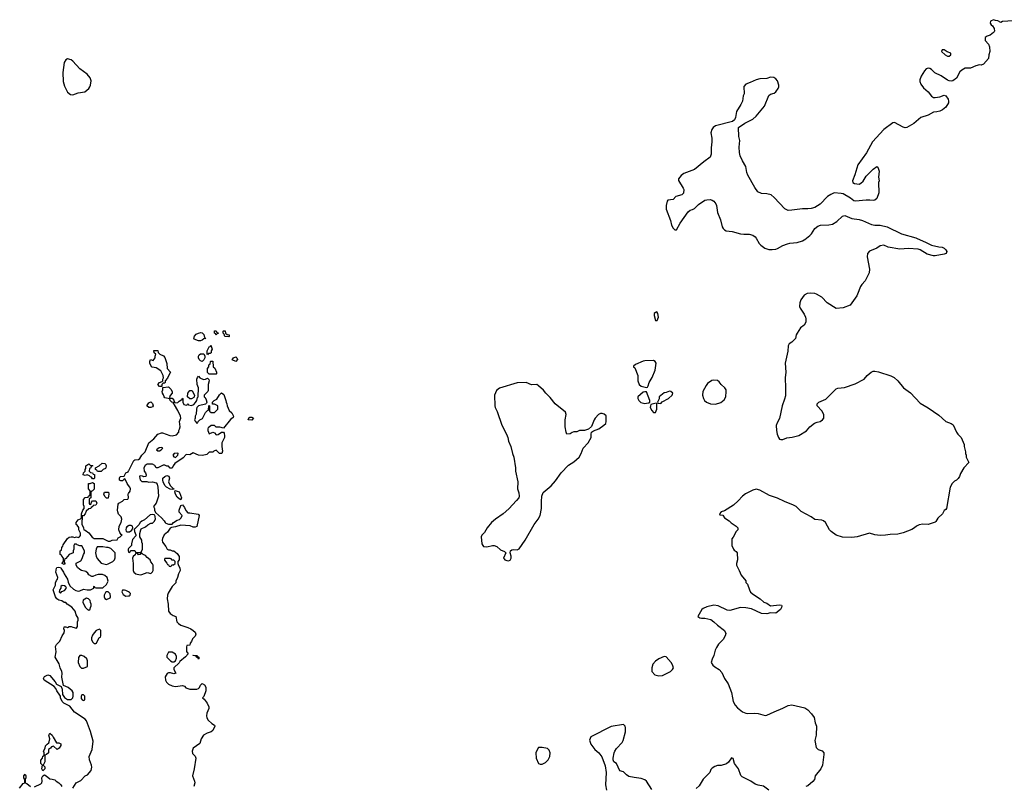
# Model space of a CAD drawing. Header units: inches. Extents: x 2293880 to 2522759, y 823965 to 1006879.
# Tile 221 of 256: x 2398769 to 2409891, y 903813 to 912468. Entities that reach past the tile are written whole.
import ezdxf

# ---------------------------------------------------------------- set-up
doc = ezdxf.new("R2010")
doc.units = ezdxf.units.IN
doc.header["$MEASUREMENT"] = 0
for name, color, linetype in [('C3990', 7, 'Continuous'), ('C3991', 7, 'Continuous'), ('C4900', 7, 'Continuous'), ('C4901', 7, 'Continuous')]:
    doc.layers.add(name, color=color, linetype=linetype)

msp = doc.modelspace()

# ---------------------------------------------------------------- linework, layer by layer
at = {"layer": 'C3990', "color": 5, "elevation": 80}
for points in [[(2399570, 907434), (2399590, 907434), (2399594, 907430), (2399578, 907422), (2399573, 907407), (2399558, 907402), (2399554, 907370), (2399570, 907354), (2399593, 907353), (2399598, 907338), (2399613, 907333), (2399614, 907290), (2399610, 907286), (2399590, 907286), (2399582, 907302), (2399570, 907306), (2399558, 907318), (2399530, 907328), (2399510, 907322), (2399488, 907330), (2399489, 907350), (2399508, 907370), (2399509, 907390), (2399518, 907402), (2399518, 907430), (2399550, 907454)], [(2399690, 907366), (2399647, 907367), (2399642, 907382), (2399626, 907390), (2399626, 907410), (2399666, 907430), (2399700, 907460), (2399730, 907458), (2399738, 907450), (2399745, 907430), (2399742, 907410), (2399738, 907402), (2399714, 907390)], [(2399750, 907066), (2399730, 907086), (2399718, 907110), (2399728, 907132), (2399772, 907132), (2399778, 907110), (2399770, 907066)], [(2399710, 906518), (2399645, 906515), (2399632, 906490), (2399625, 906450), (2399632, 906410), (2399644, 906384), (2399691, 906331), (2399750, 906316), (2399770, 906326), (2399822, 906350), (2399842, 906370), (2399849, 906391), (2399848, 906448), (2399799, 906499), (2399770, 906509), (2399750, 906509)], [(2399250, 906078), (2399234, 906070), (2399234, 906050), (2399224, 906036), (2399214, 906010), (2399230, 905994), (2399247, 906013), (2399275, 906025), (2399298, 906050), (2399290, 906066), (2399276, 906076)], [(2399770, 906008), (2399750, 906008), (2399740, 906000), (2399722, 905970), (2399722, 905950), (2399730, 905934), (2399750, 905922), (2399790, 905942), (2399795, 905950), (2399790, 905986)], [(2399525, 905935), (2399485, 905915), (2399482, 905890), (2399510, 905834), (2399534, 905810), (2399550, 905802), (2399567, 905813), (2399568, 905832), (2399578, 905850), (2399578, 905870), (2399568, 905888), (2399566, 905910), (2399546, 905930)], [(2399670, 905586), (2399634, 905570), (2399610, 905546), (2399590, 905518), (2399581, 905490), (2399581, 905470), (2399590, 905442), (2399610, 905425), (2399630, 905425), (2399638, 905430), (2399667, 905493), (2399682, 905498), (2399686, 905510), (2399686, 905570)], [(2399470, 905288), (2399450, 905288), (2399432, 905268), (2399431, 905210), (2399447, 905167), (2399467, 905147), (2399490, 905145), (2399535, 905165), (2399535, 905230), (2399528, 905250), (2399498, 905278)], [(2399490, 904846), (2399470, 904846), (2399462, 904830), (2399464, 904804), (2399474, 904790), (2399490, 904782), (2399506, 904790), (2399506, 904830)], [(2399191, 904229), (2399150, 904266), (2399130, 904258), (2399117, 904243), (2399094, 904230), (2399094, 904190), (2399074, 904170), (2399054, 904166), (2399052, 904090), (2399034, 904050), (2399052, 904032), (2399052, 904010), (2399030, 903986), (2399018, 904010), (2399026, 904050), (2399009, 904070), (2399009, 904109), (2399028, 904130), (2399030, 904154), (2399042, 904158), (2399046, 904170), (2399046, 904190), (2399038, 904210), (2399056, 904244), (2399062, 904270), (2399078, 904290), (2399097, 904303), (2399104, 904316), (2399109, 904350), (2399099, 904390), (2399110, 904412), (2399138, 904390), (2399146, 904366), (2399185, 904305), (2399210, 904302), (2399233, 904293), (2399233, 904273), (2399217, 904243)]]:
    msp.add_lwpolyline(points, close=True, dxfattribs=at)
for points in [[(2400000, 907208), (2399982, 907230), (2399962, 907282), (2399950, 907286), (2399942, 907270), (2399930, 907262), (2399910, 907262), (2399898, 907270), (2399898, 907290), (2399906, 907310), (2399950, 907314), (2399968, 907350), (2399995, 907365), (2400000, 907373)], [(2399369, 903790), (2399409, 903850), (2399461, 903879), (2399508, 903930), (2399537, 903943), (2399578, 903990), (2399584, 904030), (2399581, 904050), (2399557, 904110), (2399553, 904150), (2399589, 904230), (2399598, 904322), (2399569, 904430), (2399525, 904550), (2399509, 904570), (2399389, 904650), (2399336, 904716), (2399269, 904750), (2399249, 904770), (2399229, 904810), (2399229, 904830), (2399223, 904843), (2399190, 904889), (2399177, 904917), (2399160, 904940), (2399046, 905010), (2399038, 905030), (2399050, 905052), (2399088, 905072), (2399110, 905065), (2399171, 904991), (2399185, 904965), (2399238, 904938), (2399251, 904911), (2399252, 904850), (2399275, 904815), (2399310, 904791), (2399350, 904792), (2399368, 904810), (2399375, 904830), (2399375, 904870), (2399362, 904890), (2399318, 904930), (2399266, 904950), (2399246, 905046), (2399249, 905090), (2399245, 905110), (2399225, 905150), (2399216, 905196), (2399169, 905270), (2399181, 905330), (2399174, 905390), (2399186, 905414), (2399224, 905450), (2399249, 905510), (2399273, 905547), (2399275, 905570), (2399269, 905590), (2399270, 905614), (2399290, 905614), (2399310, 905606), (2399330, 905618), (2399350, 905618), (2399368, 905608), (2399410, 905598), (2399423, 905617), (2399422, 905670), (2399429, 905690), (2399429, 905710), (2399409, 905750), (2399395, 905790), (2399357, 905837), (2399306, 905870), (2399290, 905886), (2399270, 905888), (2399245, 905905), (2399210, 905915), (2399189, 905929), (2399175, 905950), (2399149, 906031), (2399175, 906085), (2399175, 906110), (2399185, 906135), (2399198, 906150), (2399202, 906170), (2399179, 906230), (2399184, 906276), (2399190, 906282), (2399210, 906285), (2399230, 906282), (2399236, 906276), (2399265, 906230), (2399271, 906210), (2399311, 906151), (2399318, 906118), (2399337, 906077), (2399377, 906037), (2399403, 906023), (2399430, 906016), (2399450, 906018), (2399490, 906038), (2399530, 906031), (2399568, 906032), (2399606, 906050), (2399606, 906070), (2399610, 906074), (2399618, 906058), (2399630, 906054), (2399710, 906054), (2399750, 906092), (2399769, 906130), (2399759, 906170), (2399730, 906194), (2399703, 906203), (2399657, 906203), (2399630, 906198), (2399597, 906183), (2399583, 906183), (2399550, 906202), (2399539, 906219), (2399518, 906238), (2399468, 906250), (2399450, 906259), (2399423, 906283), (2399409, 906310), (2399408, 906332), (2399460, 906360), (2399476, 906384), (2399489, 906430), (2399502, 906450), (2399502, 906470), (2399470, 906528), (2399449, 906529), (2399418, 906538), (2399410, 906546), (2399390, 906546), (2399382, 906530), (2399382, 906490), (2399372, 906470), (2399372, 906450), (2399330, 906428), (2399290, 906386), (2399278, 906382), (2399272, 906350), (2399278, 906330), (2399270, 906318), (2399248, 906328), (2399248, 906332), (2399266, 906350), (2399266, 906390), (2399246, 906410), (2399242, 906422), (2399226, 906430), (2399228, 906470), (2399242, 906478), (2399246, 906510), (2399256, 906524), (2399260, 906540), (2399310, 906611), (2399330, 906625), (2399351, 906631), (2399371, 906631), (2399390, 906622), (2399411, 906631), (2399430, 906622), (2399446, 906630), (2399456, 906644), (2399458, 906670), (2399438, 906710), (2399436, 906736), (2399420, 906760), (2399408, 906770), (2399406, 906790), (2399430, 906822), (2399462, 906838), (2399467, 906853), (2399469, 906890), (2399482, 906930), (2399498, 906950), (2399498, 906970), (2399489, 906990), (2399489, 907051), (2399510, 907074), (2399542, 907078), (2399546, 907090), (2399562, 907098), (2399566, 907110), (2399566, 907150), (2399546, 907170), (2399548, 907232), (2399567, 907233), (2399590, 907242), (2399612, 907230), (2399612, 907168), (2399593, 907147), (2399578, 907142), (2399574, 907130), (2399574, 907070), (2399558, 907062), (2399554, 907050), (2399554, 907010), (2399558, 906998), (2399570, 906994), (2399578, 907002), (2399580, 907020), (2399590, 907034), (2399630, 907034), (2399642, 907010), (2399630, 906986), (2399598, 906982), (2399594, 906970), (2399578, 906962), (2399574, 906950), (2399550, 906946), (2399521, 906919), (2399510, 906889), (2399490, 906868), (2399474, 906866), (2399472, 906772), (2399492, 906730), (2399494, 906710), (2399510, 906705), (2399550, 906676), (2399587, 906627), (2399610, 906612), (2399710, 906611), (2399770, 906582), (2399790, 906582), (2399813, 906593), (2399870, 906594), (2399883, 906617), (2399906, 906630), (2399926, 906650), (2399916, 906656), (2399900, 906680), (2399889, 906710), (2399894, 906750), (2399915, 906790), (2399922, 906830), (2399914, 906854), (2399886, 906886), (2399877, 906910), (2399874, 906930), (2399883, 906997), (2399889, 907011), (2399930, 907032), (2399950, 907052), (2399990, 907054), (2399998, 907070), (2399995, 907110), (2400000, 907117)], [(2400000, 906754), (2399979, 906741), (2399971, 906730), (2399968, 906708), (2399974, 906694), (2399985, 906685), (2400000, 906686)], [(2400000, 906496), (2399994, 906490), (2399994, 906470), (2399998, 906458), (2400000, 906457)], [(2400000, 906008), (2399970, 906024), (2399952, 906028), (2399930, 906026), (2399925, 906010), (2399940, 905980), (2399970, 905961), (2400000, 905962)], [(2398769, 903791), (2398810, 903845), (2398826, 903850), (2398829, 903890), (2398815, 903910), (2398815, 903930), (2398830, 903951), (2398839, 903930), (2398839, 903910), (2398831, 903890), (2398832, 903852), (2398850, 903845), (2398890, 903811)], [(2398935, 903805), (2399010, 903842), (2399018, 903850), (2399022, 903870), (2399018, 903910), (2399029, 903931), (2399050, 903942), (2399070, 903932), (2399110, 903898), (2399135, 903895), (2399165, 903885), (2399182, 903870), (2399213, 903853), (2399236, 903830), (2399246, 903810)]]:
    msp.add_lwpolyline(points, dxfattribs=at)
at = {"layer": 'C3991', "color": 5, "elevation": 120}
msp.add_lwpolyline([(2399310, 912028), (2399290, 912015), (2399270, 911986), (2399257, 911870), (2399262, 911770), (2399276, 911716), (2399310, 911651), (2399343, 911623), (2399370, 911621), (2399430, 911643), (2399505, 911655), (2399529, 911671), (2399550, 911691), (2399561, 911710), (2399569, 911730), (2399577, 911777), (2399564, 911810), (2399532, 911852), (2399450, 911913), (2399370, 911999), (2399350, 912014)], close=True, dxfattribs=at)
at = {"layer": 'C4900', "color": 5}
for points, elevation in [([(2408900, 910000), (2409010, 909954), (2409070, 909923), (2409150, 909903), (2409190, 909901), (2409211, 909890), (2409232, 909870), (2409242, 909850), (2409234, 909830), (2409210, 909822), (2409110, 909801), (2409090, 909803), (2409020, 909820), (2408942, 909870), (2408918, 909878), (2408810, 909884), (2408710, 909877), (2408580, 909900), (2408530, 909921), (2408490, 909916), (2408451, 909889), (2408367, 909853), (2408344, 909830), (2408342, 909790), (2408367, 909653), (2408363, 909610), (2408321, 909519), (2408281, 909479), (2408266, 909454), (2408231, 909370), (2408227, 909350), (2408150, 909246), (2408070, 909213), (2407990, 909209), (2407890, 909272), (2407830, 909334), (2407770, 909370), (2407750, 909377), (2407700, 909380), (2407665, 909375), (2407630, 909359), (2407593, 909307), (2407582, 909270), (2407579, 909230), (2407585, 909210), (2407630, 909143), (2407645, 909110), (2407650, 909090), (2407648, 909052), (2407630, 909019), (2407590, 908989), (2407551, 908930), (2407541, 908910), (2407531, 908869), (2407490, 908829), (2407462, 908810), (2407450, 908786), (2407445, 908725), (2407417, 908590), (2407422, 908490), (2407415, 908425), (2407420, 908310), (2407418, 908222), (2407410, 908182), (2407380, 908110), (2407350, 907966), (2407324, 907916), (2407315, 907885), (2407317, 907830), (2407325, 907790), (2407339, 907750), (2407353, 907733), (2407368, 907728), (2407390, 907729), (2407433, 907747), (2407495, 907755), (2407570, 907772), (2407655, 907825), (2407694, 907870), (2407747, 907913), (2407776, 907924), (2407810, 907931), (2407839, 907950), (2407852, 907970), (2407852, 908010), (2407830, 908053), (2407778, 908110), (2407779, 908130), (2407795, 908150), (2407875, 908185), (2407990, 908301), (2408010, 908308), (2408086, 908314), (2408205, 908355), (2408308, 908410), (2408342, 908450), (2408389, 908490), (2408410, 908499), (2408430, 908501), (2408470, 908494), (2408610, 908447), (2408646, 908430), (2408690, 908391), (2408753, 908313), (2408830, 908257), (2408939, 908139), (2409030, 908086), (2409150, 908002), (2409230, 907931), (2409290, 907910), (2409313, 907893), (2409351, 907810), (2409367, 907787), (2409405, 907750), (2409438, 907670), (2409438, 907650), (2409452, 907590), (2409452, 907570), (2409462, 907550), (2409462, 907530), (2409491, 907470), (2409432, 907410), (2409397, 907343), (2409385, 907310), (2409370, 907289), (2409351, 907270), (2409330, 907259), (2409301, 907230), (2409281, 907190), (2409238, 906950), (2409230, 906938), (2409212, 906928), (2409192, 906890), (2409141, 906839), (2409118, 906802), (2409110, 906795), (2409031, 906769), (2408970, 906773), (2408930, 906765), (2408898, 906750), (2408878, 906730), (2408848, 906712), (2408750, 906673), (2408690, 906661), (2408603, 906657), (2408550, 906647), (2408490, 906646), (2408430, 906653), (2408370, 906669), (2408230, 906629), (2408170, 906623), (2408065, 906625), (2407990, 906649), (2407934, 906690), (2407917, 906710), (2407872, 906790), (2407850, 906809), (2407830, 906819), (2407750, 906824), (2407710, 906854), (2407597, 906917), (2407539, 906970), (2407510, 906986), (2407407, 907027), (2407330, 907065), (2407237, 907097), (2407130, 907156), (2407090, 907166), (2407050, 907156), (2406966, 907114), (2406935, 907090), (2406885, 907035), (2406832, 906988), (2406730, 906922), (2406694, 906910), (2406674, 906890), (2406678, 906878), (2406710, 906874), (2406730, 906842), (2406782, 906810), (2406806, 906786), (2406862, 906750), (2406882, 906730), (2406882, 906710), (2406862, 906690), (2406830, 906626), (2406813, 906607), (2406813, 906533), (2406832, 906490), (2406840, 906480), (2406864, 906464), (2406872, 906450), (2406878, 906370), (2406865, 906330), (2406865, 906310), (2406898, 906250), (2406917, 906197), (2406970, 906134), (2406973, 906113), (2406990, 906094), (2407011, 906030), (2407026, 906006), (2407057, 905977), (2407134, 905930), (2407174, 905890), (2407210, 905882), (2407250, 905852), (2407350, 905863), (2407376, 905856), (2407378, 905850), (2407375, 905830), (2407364, 905810), (2407310, 905769), (2407250, 905773), (2407210, 905759), (2407150, 905762), (2407036, 905816), (2406970, 905829), (2406910, 905832), (2406790, 905799), (2406760, 905800), (2406658, 905850), (2406610, 905859), (2406530, 905839), (2406490, 905822), (2406474, 905810), (2406431, 905730), (2406450, 905716), (2406470, 905711), (2406510, 905711), (2406576, 905696), (2406611, 905671), (2406650, 905631), (2406730, 905571), (2406744, 905536), (2406738, 905510), (2406716, 905470), (2406663, 905417), (2406639, 905381), (2406624, 905350), (2406611, 905290), (2406591, 905249), (2406581, 905210), (2406600, 905180), (2406622, 905162), (2406672, 905132), (2406699, 905099), (2406730, 905031), (2406771, 904971), (2406810, 904872), (2406819, 904810), (2406830, 904770), (2406850, 904730), (2406878, 904698), (2406934, 904654), (2406970, 904638), (2406990, 904635), (2407070, 904638), (2407110, 904634), (2407191, 904611), (2407210, 904615), (2407290, 904655), (2407390, 904694), (2407450, 904726), (2407490, 904731), (2407638, 904698), (2407670, 904677), (2407712, 904632), (2407742, 904590), (2407755, 904530), (2407771, 904490), (2407766, 904390), (2407751, 904330), (2407767, 904250), (2407788, 904228), (2407834, 904214), (2407852, 904192), (2407854, 904170), (2407837, 904050), (2407819, 904010), (2407756, 903930), (2407747, 903890), (2407730, 903866), (2407670, 903819), (2407649, 903809)], 120), ([(2407087, 910000), (2407123, 909943), (2407142, 909922), (2407187, 909890), (2407230, 909873), (2407270, 909872), (2407310, 909878), (2407330, 909884), (2407390, 909920), (2407441, 909939), (2407470, 909946), (2407550, 909953), (2407610, 909971), (2407650, 909994), (2407657, 910000)], 120), ([(2400000, 907373), (2400003, 907377), (2400059, 907490), (2400070, 907499), (2400110, 907502), (2400125, 907515), (2400149, 907550), (2400186, 907590), (2400229, 907691), (2400285, 907735), (2400328, 907790), (2400370, 907805), (2400384, 907804), (2400467, 907773), (2400490, 907771), (2400539, 907781), (2400568, 907810), (2400568, 907830), (2400576, 907844), (2400582, 907870), (2400574, 907930), (2400589, 907970), (2400585, 907990), (2400555, 908055), (2400519, 908119), (2400508, 908130), (2400506, 908146), (2400488, 908150), (2400468, 908170), (2400466, 908186), (2400410, 908198), (2400402, 908210), (2400394, 908234), (2400382, 908250), (2400378, 908270), (2400386, 908290), (2400386, 908314), (2400450, 908322), (2400475, 908295), (2400491, 908270), (2400491, 908250), (2400470, 908226), (2400462, 908202), (2400470, 908194), (2400490, 908194), (2400510, 908174), (2400513, 908153), (2400522, 908142), (2400554, 908146), (2400570, 908162), (2400602, 908178), (2400610, 908194), (2400614, 908190), (2400614, 908150), (2400625, 908125), (2400650, 908114), (2400662, 908118), (2400670, 908134), (2400678, 908118), (2400710, 908112), (2400735, 908125), (2400754, 908146), (2400769, 908170), (2400778, 908202), (2400786, 908210), (2400789, 908310), (2400775, 908350), (2400769, 908410), (2400778, 908430), (2400790, 908442), (2400806, 908426), (2400846, 908406), (2400869, 908411), (2400890, 908422), (2400905, 908405), (2400911, 908390), (2400898, 908350), (2400898, 908282), (2400894, 908270), (2400854, 908230), (2400854, 908210), (2400864, 908204), (2400877, 908177), (2400882, 908150), (2400880, 908140), (2400870, 908126), (2400791, 908109), (2400771, 908089), (2400765, 908070), (2400764, 908016), (2400752, 907990), (2400752, 907968), (2400745, 907950), (2400750, 907934), (2400770, 907914), (2400782, 907918), (2400787, 907933), (2400806, 907950), (2400835, 907965), (2400870, 908034), (2400890, 908054), (2400902, 908058), (2400907, 908113), (2400914, 908110), (2400914, 908050), (2400933, 908033), (2400970, 908034), (2401006, 908070), (2401006, 908110), (2400970, 908126), (2400947, 908127), (2400946, 908150), (2400966, 908170), (2400995, 908185), (2401026, 908234), (2401050, 908254), (2401076, 908236), (2401099, 908170), (2401101, 908150), (2401111, 908130), (2401112, 908110), (2401137, 908057), (2401165, 908030), (2401185, 907990), (2401182, 907978), (2401150, 907955), (2401070, 907858), (2401030, 907869), (2400990, 907869), (2400970, 907888), (2400933, 907887), (2400910, 907866), (2400898, 907862), (2400894, 907850), (2400894, 907830), (2400910, 907794), (2400950, 907812), (2400970, 907802), (2400990, 907782), (2401010, 907785), (2401050, 907811), (2401070, 907812), (2401079, 907799), (2401084, 907770), (2401081, 907750), (2401051, 907690), (2401051, 907650), (2401062, 907598), (2401054, 907570), (2401026, 907570), (2400990, 907606), (2400964, 907596), (2400950, 907586), (2400910, 907586), (2400882, 907558), (2400834, 907546), (2400788, 907550), (2400730, 907578), (2400690, 907555), (2400650, 907558), (2400617, 907523), (2400523, 907457), (2400502, 907430), (2400490, 907406), (2400470, 907406), (2400450, 907428), (2400430, 907428), (2400410, 907438), (2400390, 907438), (2400330, 907408), (2400310, 907408), (2400295, 907435), (2400269, 907449), (2400210, 907449), (2400187, 907433), (2400171, 907409), (2400176, 907370), (2400191, 907350), (2400198, 907330), (2400194, 907310), (2400170, 907306), (2400155, 907315), (2400130, 907318), (2400124, 907316), (2400122, 907310), (2400130, 907274), (2400150, 907254), (2400207, 907253), (2400227, 907247), (2400271, 907251), (2400310, 907238), (2400323, 907223), (2400331, 907190), (2400338, 907090), (2400310, 907008), (2400282, 906970), (2400291, 906951), (2400291, 906930), (2400305, 906905), (2400370, 906845), (2400401, 906810), (2400411, 906791), (2400422, 906782), (2400450, 906771), (2400490, 906772), (2400508, 906790), (2400550, 906818), (2400574, 906826), (2400595, 906845), (2400606, 906870), (2400570, 906908), (2400569, 906930), (2400590, 906982), (2400610, 906992), (2400630, 906962), (2400645, 906925), (2400670, 906902), (2400690, 906902), (2400784, 906884), (2400790, 906882), (2400798, 906870), (2400770, 906746), (2400750, 906738), (2400730, 906738), (2400695, 906755), (2400590, 906762), (2400530, 906742), (2400484, 906736), (2400470, 906728), (2400438, 906682), (2400402, 906650), (2400382, 906610), (2400378, 906590), (2400382, 906570), (2400420, 906520), (2400434, 906490), (2400450, 906482), (2400470, 906482), (2400493, 906473), (2400510, 906472), (2400550, 906442), (2400572, 906408), (2400572, 906370), (2400554, 906350), (2400554, 906330), (2400564, 906304), (2400580, 906280), (2400582, 906250), (2400562, 906210), (2400551, 906169), (2400533, 906127), (2400532, 906110), (2400491, 906069), (2400447, 905993), (2400439, 905970), (2400435, 905930), (2400447, 905870), (2400451, 905791), (2400470, 905765), (2400502, 905742), (2400532, 905730), (2400545, 905670), (2400562, 905650), (2400591, 905631), (2400670, 905606), (2400702, 905590), (2400730, 905572), (2400750, 905552), (2400758, 905530), (2400751, 905509), (2400722, 905478), (2400710, 905446), (2400694, 905430), (2400693, 905407), (2400658, 905402), (2400653, 905387), (2400653, 905333), (2400673, 905307), (2400644, 905276), (2400578, 905222), (2400570, 905208), (2400512, 905150), (2400512, 905130), (2400532, 905090), (2400510, 905084), (2400474, 905094), (2400450, 905094), (2400434, 905086), (2400414, 905050), (2400417, 905010), (2400427, 904990), (2400450, 904966), (2400490, 904946), (2400530, 904938), (2400610, 904952), (2400630, 904942), (2400646, 904926), (2400690, 904911), (2400770, 904911), (2400790, 904918), (2400802, 904930), (2400810, 904954), (2400830, 904974), (2400857, 904957), (2400871, 904931), (2400871, 904891), (2400850, 904826), (2400834, 904810), (2400855, 904795), (2400886, 904750), (2400905, 904710), (2400905, 904690), (2400882, 904638), (2400878, 904610), (2400884, 904584), (2400900, 904560), (2400940, 904520), (2400970, 904502), (2400975, 904490), (2400950, 904444), (2400933, 904427), (2400886, 904414), (2400846, 904390), (2400821, 904350), (2400805, 904295), (2400730, 904242), (2400719, 904210), (2400723, 904183), (2400751, 904151), (2400759, 904130), (2400742, 904010), (2400723, 903930), (2400744, 903870), (2400747, 903850), (2400735, 903810)], 80), ([(2400000, 907117), (2400017, 907143), (2400021, 907170), (2400014, 907190), (2400000, 907208)], 80), ([(2400000, 906457), (2400010, 906454), (2400030, 906474), (2400070, 906474), (2400078, 906458), (2400090, 906454), (2400130, 906454), (2400142, 906458), (2400158, 906490), (2400158, 906550), (2400148, 906570), (2400148, 906590), (2400126, 906630), (2400127, 906667), (2400138, 906710), (2400142, 906718), (2400190, 906742), (2400215, 906765), (2400250, 906782), (2400270, 906785), (2400290, 906802), (2400302, 906830), (2400300, 906860), (2400295, 906875), (2400290, 906878), (2400270, 906882), (2400244, 906876), (2400180, 906820), (2400150, 906808), (2400132, 906790), (2400117, 906763), (2400070, 906718), (2400064, 906716), (2400065, 906690), (2400082, 906650), (2400080, 906640), (2400042, 906598), (2400032, 906550), (2400034, 906530), (2400000, 906496)], 80), ([(2400000, 906686), (2400010, 906687), (2400037, 906703), (2400049, 906730), (2400042, 906750), (2400030, 906759), (2400003, 906757), (2400000, 906754)], 80), ([(2400000, 905962), (2400010, 905962), (2400018, 905970), (2400022, 905990), (2400010, 906002), (2400000, 906008)], 80), ([(2405910, 903777), (2405851, 903870), (2405830, 903887), (2405790, 903902), (2405710, 903911), (2405650, 903925), (2405622, 903942), (2405590, 903975), (2405550, 903989), (2405510, 904069), (2405482, 904090), (2405474, 904110), (2405474, 904130), (2405484, 904190), (2405492, 904210), (2405510, 904239), (2405573, 904307), (2405587, 904330), (2405613, 904427), (2405611, 904471), (2405607, 904490), (2405590, 904509), (2405450, 904489), (2405222, 904370), (2405205, 904335), (2405221, 904290), (2405266, 904230), (2405310, 904191), (2405344, 904144), (2405383, 904043), (2405393, 903970), (2405387, 903830), (2405399, 903770)], 120), ([(2407230, 903770), (2407170, 903813), (2407110, 903824), (2407077, 903837), (2407028, 903870), (2406930, 903919), (2406916, 903936), (2406889, 904010), (2406842, 904070), (2406830, 904126), (2406810, 904135), (2406775, 904085), (2406754, 904066), (2406694, 904046), (2406650, 904049), (2406622, 904038), (2406590, 904018), (2406577, 904003), (2406565, 903970), (2406490, 903895), (2406443, 903817), (2406412, 903788)], 120)]:
    msp.add_lwpolyline(points, dxfattribs=dict(at, elevation=elevation))
for points, elevation in [([(2405968, 909168), (2405950, 909164), (2405936, 909150), (2405935, 909130), (2405950, 909072), (2405970, 909072), (2405985, 909110), (2405977, 909150)], 120), ([(2400790, 908842), (2400742, 908862), (2400738, 908870), (2400745, 908895), (2400763, 908917), (2400788, 908930), (2400815, 908935), (2400832, 908932), (2400850, 908914), (2400858, 908878), (2400872, 908870), (2400850, 908866), (2400830, 908849), (2400810, 908842)], 80), ([(2400990, 908906), (2400982, 908922), (2400968, 908930), (2400970, 908954), (2400990, 908954), (2400998, 908938), (2401014, 908930), (2400998, 908922)], 80), ([(2401130, 908888), (2401086, 908890), (2401078, 908918), (2401066, 908930), (2401066, 908950), (2401070, 908954), (2401090, 908954), (2401094, 908930), (2401113, 908913), (2401134, 908910), (2401134, 908890)], 80), ([(2400890, 908686), (2400886, 908690), (2400886, 908730), (2400910, 908774), (2400922, 908778), (2400930, 908794), (2400942, 908750), (2400932, 908730), (2400932, 908708), (2400920, 908700), (2400902, 908698)], 80), ([(2400370, 908326), (2400347, 908327), (2400328, 908350), (2400348, 908370), (2400378, 908382), (2400388, 908392), (2400388, 908408), (2400395, 908425), (2400389, 908450), (2400362, 908502), (2400310, 908538), (2400265, 908545), (2400258, 908550), (2400238, 908590), (2400238, 908610), (2400246, 908630), (2400278, 908622), (2400298, 908650), (2400298, 908670), (2400306, 908690), (2400288, 908708), (2400286, 908734), (2400330, 908732), (2400334, 908710), (2400352, 908692), (2400392, 908672), (2400410, 908654), (2400432, 908588), (2400434, 908530), (2400474, 908490), (2400457, 908463), (2400440, 908420), (2400414, 908390), (2400414, 908370), (2400410, 908366), (2400390, 908366), (2400374, 908350), (2400374, 908326)], 80), ([(2400830, 908608), (2400810, 908615), (2400795, 908630), (2400789, 908650), (2400788, 908670), (2400796, 908684), (2400810, 908694), (2400850, 908694), (2400862, 908670), (2400862, 908650), (2400851, 908629)], 80), ([(2401210, 908609), (2401169, 908629), (2401186, 908650), (2401210, 908662), (2401222, 908650), (2401231, 908630)], 80), ([(2400910, 908466), (2400890, 908486), (2400889, 908531), (2400906, 908550), (2400907, 908573), (2400922, 908578), (2400926, 908610), (2400930, 908614), (2400952, 908612), (2400954, 908550), (2400972, 908532), (2400992, 908490), (2400994, 908470), (2400990, 908466)], 80), ([(2405930, 908619), (2405830, 908617), (2405810, 908613), (2405724, 908576), (2405704, 908556), (2405702, 908550), (2405716, 908536), (2405751, 908450), (2405751, 908390), (2405765, 908350), (2405790, 908331), (2405850, 908314), (2405862, 908318), (2405870, 908334), (2405879, 908370), (2405912, 908430), (2405946, 908510), (2405959, 908590), (2405949, 908609)], 120), ([(2404490, 908372), (2404390, 908369), (2404190, 908309), (2404157, 908283), (2404131, 908230), (2404136, 908110), (2404141, 908090), (2404163, 908043), (2404215, 907890), (2404267, 907790), (2404283, 907750), (2404291, 907710), (2404317, 907650), (2404334, 907570), (2404351, 907529), (2404371, 907410), (2404371, 907370), (2404395, 907250), (2404391, 907170), (2404407, 907127), (2404411, 907090), (2404406, 907070), (2404382, 907038), (2404293, 906947), (2404230, 906888), (2404142, 906830), (2404098, 906790), (2404051, 906730), (2404020, 906680), (2403991, 906649), (2403982, 906630), (2403988, 906550), (2403999, 906530), (2404010, 906521), (2404045, 906515), (2404109, 906531), (2404130, 906531), (2404159, 906519), (2404202, 906482), (2404244, 906464), (2404261, 906450), (2404235, 906390), (2404240, 906380), (2404251, 906370), (2404270, 906363), (2404290, 906360), (2404310, 906365), (2404321, 906390), (2404320, 906410), (2404309, 906450), (2404315, 906470), (2404330, 906482), (2404350, 906488), (2404390, 906481), (2404410, 906495), (2404479, 906590), (2404579, 906770), (2404625, 906830), (2404647, 906870), (2404665, 906950), (2404662, 907030), (2404667, 907090), (2404681, 907130), (2404774, 907206), (2404820, 907260), (2404887, 907350), (2404970, 907437), (2405030, 907475), (2405089, 907530), (2405113, 907570), (2405133, 907630), (2405189, 907690), (2405224, 907750), (2405224, 907790), (2405229, 907811), (2405250, 907825), (2405310, 907847), (2405369, 907890), (2405389, 907910), (2405395, 907930), (2405394, 907994), (2405370, 908014), (2405350, 908021), (2405330, 908021), (2405307, 908010), (2405270, 907969), (2405257, 907950), (2405230, 907875), (2405195, 907845), (2405150, 907829), (2405092, 907828), (2405064, 907816), (2405030, 907815), (2405010, 907809), (2404986, 907794), (2404950, 907789), (2404941, 907810), (2404930, 907870), (2404932, 907950), (2404941, 908010), (2404935, 908035), (2404817, 908130), (2404762, 908202), (2404711, 908250), (2404685, 908285), (2404630, 908336), (2404610, 908348), (2404550, 908345)], 120), ([(2406610, 908399), (2406586, 908394), (2406540, 908360), (2406522, 908338), (2406485, 908270), (2406483, 908230), (2406493, 908190), (2406505, 908170), (2406527, 908150), (2406572, 908132), (2406630, 908129), (2406690, 908146), (2406725, 908175), (2406747, 908210), (2406751, 908270), (2406748, 908290), (2406736, 908310), (2406693, 908350), (2406670, 908379), (2406650, 908393)], 120), ([(2400690, 908186), (2400666, 908210), (2400668, 908252), (2400690, 908282), (2400710, 908282), (2400717, 908277), (2400745, 908230), (2400742, 908210), (2400737, 908203), (2400710, 908188)], 80), ([(2405830, 908268), (2405810, 908262), (2405752, 908210), (2405752, 908190), (2405762, 908170), (2405786, 908146), (2405830, 908136), (2405870, 908142), (2405878, 908142), (2405886, 908150), (2405888, 908170), (2405850, 908266)], 120), ([(2406110, 908275), (2406070, 908258), (2406050, 908255), (2405994, 908210), (2405992, 908188), (2405974, 908150), (2405978, 908138), (2406010, 908134), (2406028, 908152), (2406098, 908190), (2406138, 908230), (2406146, 908250), (2406126, 908270)], 120), ([(2400230, 908089), (2400206, 908110), (2400230, 908142), (2400250, 908154), (2400270, 908134), (2400278, 908110), (2400270, 908098), (2400250, 908089)], 80), ([(2405958, 908138), (2405898, 908122), (2405893, 908107), (2405892, 908090), (2405910, 908054), (2405930, 908034), (2405950, 908034), (2405968, 908070), (2405966, 908130)], 120), ([(2401390, 907948), (2401349, 907950), (2401363, 907977), (2401370, 907982), (2401390, 907982), (2401412, 907970)], 80), ([(2400370, 907638), (2400344, 907636), (2400314, 907610), (2400330, 907602), (2400350, 907602), (2400366, 907610), (2400386, 907630)], 80), ([(2400555, 907575), (2400514, 907570), (2400498, 907550), (2400510, 907532), (2400530, 907525), (2400555, 907550), (2400558, 907570)], 80), ([(2400490, 907162), (2400470, 907169), (2400428, 907190), (2400410, 907208), (2400389, 907250), (2400388, 907270), (2400388, 907290), (2400410, 907312), (2400430, 907322), (2400453, 907313), (2400462, 907290), (2400452, 907250), (2400471, 907210), (2400498, 907178), (2400512, 907170), (2400510, 907166)], 80), ([(2400590, 907046), (2400570, 907058), (2400550, 907079), (2400529, 907110), (2400523, 907137), (2400527, 907153), (2400570, 907136), (2400575, 907130), (2400596, 907070)], 80), ([(2400150, 906446), (2400138, 906442), (2400132, 906428), (2400110, 906426), (2400102, 906442), (2400090, 906446), (2400078, 906442), (2400073, 906427), (2400052, 906408), (2400042, 906390), (2400051, 906330), (2400051, 906250), (2400058, 906230), (2400082, 906210), (2400130, 906201), (2400150, 906205), (2400210, 906225), (2400250, 906214), (2400270, 906234), (2400278, 906250), (2400278, 906310), (2400270, 906326), (2400250, 906346), (2400242, 906370), (2400210, 906395), (2400190, 906418), (2400166, 906430)], 80), ([(2400470, 906386), (2400410, 906386), (2400404, 906376), (2400404, 906364), (2400433, 906333), (2400438, 906318), (2400450, 906314), (2400458, 906298), (2400470, 906294), (2400482, 906298), (2400488, 906312), (2400507, 906313), (2400526, 906330), (2400526, 906350), (2400510, 906366), (2400490, 906366), (2400482, 906382)], 80), ([(2400490, 905326), (2400450, 905326), (2400432, 905290), (2400432, 905270), (2400472, 905230), (2400490, 905218), (2400510, 905218), (2400528, 905230), (2400540, 905260), (2400540, 905280), (2400530, 905306)], 80), ([(2400790, 905248), (2400782, 905262), (2400766, 905270), (2400762, 905282), (2400730, 905288), (2400727, 905293), (2400774, 905290), (2400778, 905278), (2400794, 905270), (2400794, 905250)], 80), ([(2406050, 905279), (2405990, 905252), (2405950, 905226), (2405922, 905190), (2405908, 905150), (2405911, 905110), (2405942, 905070), (2405990, 905059), (2406030, 905064), (2406119, 905110), (2406144, 905130), (2406155, 905150), (2406145, 905185), (2406129, 905210), (2406073, 905273)], 120), ([(2404670, 904249), (2404631, 904249), (2404610, 904218), (2404601, 904190), (2404604, 904130), (2404631, 904071), (2404650, 904061), (2404670, 904063), (2404710, 904083), (2404739, 904110), (2404757, 904150), (2404761, 904190), (2404750, 904222), (2404730, 904239)], 120)]:
    msp.add_lwpolyline(points, close=True, dxfattribs=dict(at, elevation=elevation))
at = {"layer": 'C4901', "color": 5, "elevation": 120}
for points in [[(2409990, 912455), (2409872, 912448), (2409850, 912438), (2409816, 912456), (2409790, 912458), (2409770, 912468), (2409734, 912450), (2409732, 912430), (2409742, 912410), (2409759, 912399), (2409778, 912370), (2409780, 912340), (2409778, 912330), (2409770, 912322), (2409730, 912295), (2409697, 912283), (2409673, 912267), (2409673, 912233), (2409711, 912191), (2409723, 912163), (2409727, 912110), (2409715, 912070), (2409711, 912030), (2409655, 911965), (2409630, 911955), (2409610, 911957), (2409570, 911949), (2409510, 911922), (2409450, 911921), (2409410, 911897), (2409390, 911879), (2409351, 911809), (2409310, 911779), (2409290, 911773), (2409270, 911776), (2409250, 911786), (2409176, 911836), (2409108, 911868), (2409070, 911906), (2409050, 911918), (2409030, 911921), (2409008, 911912), (2408990, 911892), (2408952, 911830), (2408937, 911790), (2408938, 911770), (2408950, 911739), (2408978, 911698), (2409032, 911652), (2409070, 911604), (2409090, 911591), (2409110, 911588), (2409162, 911598), (2409210, 911615), (2409232, 911610), (2409258, 911570), (2409261, 911550), (2409259, 911530), (2409230, 911481), (2409191, 911450), (2409163, 911437), (2409130, 911427), (2409090, 911423), (2409031, 911390), (2408950, 911365), (2408870, 911297), (2408790, 911252), (2408770, 911249), (2408750, 911254), (2408650, 911309), (2408630, 911304), (2408532, 911228), (2408402, 911090), (2408335, 910965), (2408235, 910830), (2408202, 910718), (2408176, 910650), (2408181, 910630), (2408198, 910618), (2408250, 910611), (2408270, 910621), (2408296, 910644), (2408330, 910701), (2408410, 910781), (2408450, 910811), (2408464, 910804), (2408479, 910759), (2408471, 910691), (2408476, 910650), (2408471, 910629), (2408473, 910513), (2408450, 910450), (2408430, 910429), (2408410, 910426), (2408372, 910432), (2408332, 910432), (2408210, 910419), (2408190, 910424), (2408153, 910453), (2408070, 910501), (2408050, 910507), (2407970, 910512), (2407930, 910496), (2407894, 910470), (2407810, 910385), (2407750, 910346), (2407710, 910335), (2407670, 910331), (2407610, 910334), (2407490, 910316), (2407450, 910315), (2407412, 910332), (2407290, 910462), (2407256, 910490), (2407210, 910502), (2407150, 910505), (2407106, 910526), (2407073, 910573), (2406994, 910714), (2406983, 910743), (2406973, 910810), (2406934, 910874), (2406908, 910930), (2406900, 910970), (2406898, 911030), (2406903, 911103), (2406894, 911150), (2406888, 911250), (2406961, 911299), (2407050, 911346), (2407090, 911378), (2407182, 911490), (2407230, 911611), (2407250, 911626), (2407290, 911637), (2407310, 911654), (2407336, 911690), (2407343, 911710), (2407344, 911730), (2407330, 911779), (2407310, 911799), (2407286, 911814), (2407250, 911819), (2407210, 911805), (2407130, 911799), (2407088, 911788), (2407022, 911758), (2406970, 911741), (2406948, 911712), (2406951, 911630), (2406942, 911610), (2406932, 911548), (2406915, 911510), (2406867, 911430), (2406855, 911365), (2406844, 911336), (2406820, 911320), (2406630, 911269), (2406601, 911250), (2406587, 911230), (2406575, 911190), (2406588, 911130), (2406588, 911090), (2406578, 911022), (2406581, 910950), (2406570, 910915), (2406496, 910864), (2406390, 910777), (2406270, 910733), (2406241, 910710), (2406211, 910670), (2406212, 910652), (2406265, 910565), (2406271, 910549), (2406267, 910510), (2406250, 910489), (2406182, 910470), (2406150, 910439), (2406091, 910429), (2406082, 910418), (2406071, 910370), (2406071, 910330), (2406120, 910200), (2406133, 910150), (2406150, 910116), (2406170, 910095), (2406190, 910096), (2406228, 910172), (2406320, 910300), (2406343, 910317), (2406370, 910325), (2406390, 910336), (2406437, 910383), (2406510, 910430), (2406530, 910436), (2406570, 910437), (2406590, 910431), (2406610, 910419), (2406632, 910390), (2406640, 910370), (2406653, 910290), (2406684, 910210), (2406706, 910130), (2406716, 910110), (2406730, 910096), (2406750, 910085), (2406818, 910078), (2406910, 910052), (2406950, 910045), (2407010, 910047), (2407050, 910036), (2407077, 910017), (2407087, 910000)], [(2407657, 910000), (2407693, 910030), (2407713, 910050), (2407750, 910110), (2407784, 910136), (2407813, 910147), (2407910, 910153), (2407950, 910161), (2408001, 910190), (2408063, 910250), (2408090, 910257), (2408170, 910224), (2408250, 910212), (2408290, 910199), (2408390, 910154), (2408430, 910149), (2408490, 910150), (2408566, 910130), (2408730, 910049), (2408890, 910004), (2408900, 910000)]]:
    msp.add_lwpolyline(points, dxfattribs=at)
msp.add_lwpolyline([(2409210, 912128), (2409190, 912126), (2409182, 912110), (2409222, 912070), (2409250, 912058), (2409270, 912058), (2409288, 912070), (2409286, 912090), (2409244, 912104)], close=True, dxfattribs=at)

doc.saveas('drawing.dxf')
